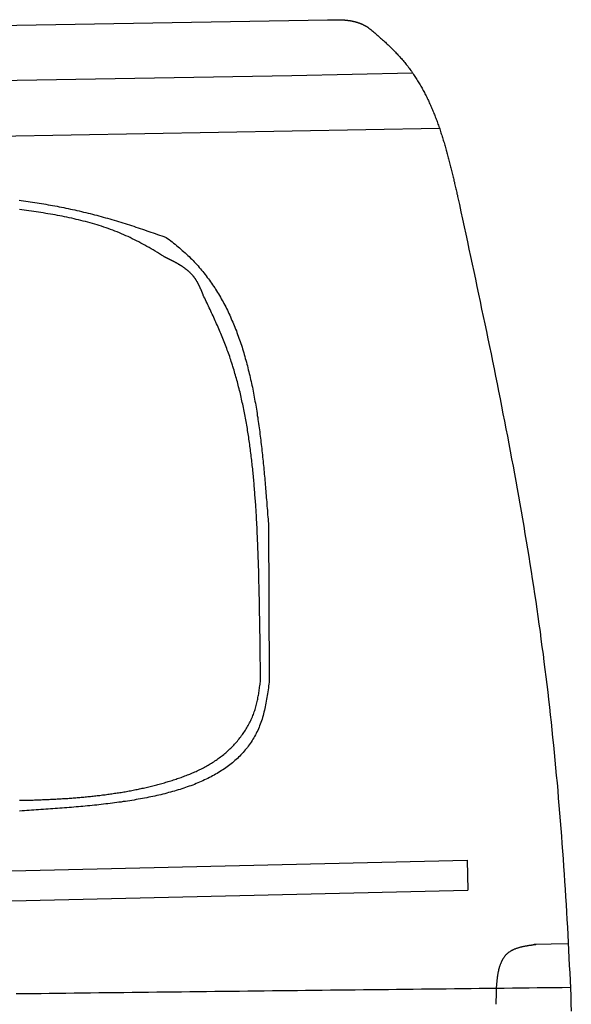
# Model space of a CAD drawing. Extents: x 1073 to 6773, y 5741 to 12416.
# Tile 49 of 55: x 5124 to 5695, y 9164 to 10183. Entities that reach past the tile are written whole.
import ezdxf

# ---------------------------------------------------------------- set-up
doc = ezdxf.new("R2010")
doc.units = 0
doc.layers.add('CAR', color=10, linetype='CONTINUOUS')

msp = doc.modelspace()

# ---------------------------------------------------------------- linework, layer by layer
at = {"layer": 'CAR'}
for p, q in [((4607.6, 10168.3), (5442.8, 10182.8)), ((5406, 10125.2), (5530.7, 10127.9)), ((4607.6, 10111.3), (5406, 10125.2)), ((4607.6, 10053.4), (5558.6, 10070.5)), ((5381.6, 9661.7), (5382.6, 9499.4)), ((4833, 9295.4), (5587.2, 9313.1)), ((5587.2, 9313.1), (5587.8, 9282.3)), ((4833.4, 9264.4), (5587.9, 9282.3)), ((5691.8, 9226.8), (5656.4, 9226.1))]:
    msp.add_line(p, q, dxfattribs=at)
for points in [[(5442.8, 10182.8, 0), (5443, 10182.9, 0), (5443.3, 10182.9, 0), (5443.6, 10182.9, 0), (5443.9, 10182.9, 0), (5444.1, 10182.9, 0), (5444.4, 10182.9, 0), (5444.7, 10182.9, 0), (5445, 10182.9, 0), (5445.3, 10182.9, 0), (5445.5, 10182.9, 0), (5445.8, 10182.9, 0), (5446.1, 10182.9, 0), (5446.4, 10182.9, 0), (5446.7, 10182.9, 0), (5446.9, 10182.9, 0), (5447.2, 10182.9, 0), (5447.5, 10182.9, 0), (5447.8, 10182.9, 0), (5448.1, 10182.9, 0), (5448.3, 10182.9, 0), (5448.6, 10182.9, 0), (5448.9, 10182.9, 0), (5449.2, 10182.9, 0), (5449.4, 10182.9, 0), (5449.7, 10182.9, 0), (5450, 10182.9, 0), (5450.3, 10182.9, 0), (5450.6, 10182.9, 0), (5450.8, 10182.9, 0), (5451.1, 10182.9, 0), (5451.4, 10182.9, 0), (5451.7, 10182.9, 0), (5451.9, 10182.9, 0), (5452.2, 10182.9, 0), (5452.5, 10182.9, 0), (5452.8, 10182.9, 0), (5453, 10182.9, 0), (5453.3, 10182.9, 0), (5453.6, 10182.9, 0), (5453.9, 10182.9, 0), (5454.1, 10182.9, 0), (5454.4, 10182.9, 0), (5454.7, 10182.9, 0), (5455, 10182.8, 0), (5455.2, 10182.8, 0), (5455.5, 10182.8, 0), (5455.8, 10182.8, 0), (5456.1, 10182.8, 0), (5456.3, 10182.8, 0), (5456.6, 10182.8, 0), (5456.9, 10182.8, 0), (5457.2, 10182.8, 0), (5457.4, 10182.8, 0), (5457.7, 10182.7, 0), (5458, 10182.7, 0), (5458.2, 10182.7, 0), (5458.5, 10182.7, 0), (5458.8, 10182.7, 0), (5459.1, 10182.7, 0), (5459.3, 10182.6, 0), (5459.6, 10182.6, 0), (5459.9, 10182.6, 0), (5460.2, 10182.6, 0), (5460.4, 10182.6, 0), (5460.7, 10182.5, 0), (5461, 10182.5, 0), (5461.2, 10182.5, 0), (5461.5, 10182.5, 0), (5461.8, 10182.4, 0), (5462.1, 10182.4, 0), (5462.3, 10182.4, 0), (5462.6, 10182.4, 0), (5462.9, 10182.3, 0), (5463.1, 10182.3, 0), (5463.4, 10182.3, 0), (5463.7, 10182.2, 0), (5463.9, 10182.2, 0), (5464.2, 10182.2, 0), (5464.5, 10182.1, 0), (5464.7, 10182.1, 0), (5465, 10182.1, 0), (5465.3, 10182, 0), (5465.5, 10182, 0), (5465.8, 10181.9, 0), (5466.1, 10181.9, 0), (5466.3, 10181.9, 0), (5466.6, 10181.8, 0), (5466.9, 10181.8, 0), (5467.1, 10181.7, 0), (5467.4, 10181.7, 0), (5467.6, 10181.6, 0), (5467.9, 10181.6, 0), (5468.2, 10181.5, 0), (5468.4, 10181.5, 0), (5468.7, 10181.4, 0), (5468.9, 10181.4, 0), (5469.2, 10181.3, 0), (5469.5, 10181.3, 0), (5469.7, 10181.2, 0), (5470, 10181.1, 0), (5470.2, 10181.1, 0), (5470.5, 10181, 0), (5470.8, 10180.9, 0), (5471, 10180.9, 0), (5471.3, 10180.8, 0), (5471.5, 10180.8, 0), (5471.8, 10180.7, 0), (5472, 10180.6, 0), (5472.3, 10180.5, 0), (5472.6, 10180.5, 0), (5472.8, 10180.4, 0), (5473.1, 10180.3, 0), (5473.3, 10180.2, 0), (5473.6, 10180.2, 0), (5473.8, 10180.1, 0), (5474.1, 10180, 0), (5474.3, 10179.9, 0), (5474.6, 10179.8, 0), (5474.8, 10179.8, 0), (5475.1, 10179.7, 0), (5475.3, 10179.6, 0), (5475.6, 10179.5, 0), (5475.8, 10179.4, 0), (5476.1, 10179.3, 0), (5476.3, 10179.2, 0), (5476.6, 10179.1, 0), (5476.8, 10179, 0), (5477.1, 10178.9, 0), (5477.3, 10178.8, 0), (5477.6, 10178.7, 0), (5477.8, 10178.6, 0), (5478.1, 10178.5, 0), (5478.3, 10178.4, 0), (5478.5, 10178.3, 0), (5478.8, 10178.2, 0), (5479, 10178.1, 0), (5479.3, 10177.9, 0), (5479.5, 10177.8, 0), (5479.8, 10177.7, 0), (5480, 10177.6, 0), (5480.2, 10177.5, 0), (5480.5, 10177.4, 0), (5480.7, 10177.2, 0), (5480.9, 10177.1, 0), (5481.2, 10177, 0), (5481.4, 10176.9, 0), (5481.7, 10176.7, 0), (5481.9, 10176.6, 0), (5482.1, 10176.5, 0), (5482.4, 10176.4, 0), (5482.6, 10176.2, 0), (5482.9, 10176.1, 0), (5483.1, 10176, 0), (5483.3, 10175.8, 0), (5483.6, 10175.7, 0), (5483.8, 10175.6, 0), (5484.1, 10175.5, 0), (5484.3, 10175.3, 0), (5484.5, 10175.2, 0)], [(5484.5, 10175.2, 0), (5485.6, 10174.3, 0), (5486.6, 10173.5, 0), (5487.6, 10172.6, 0), (5488.6, 10171.8, 0), (5489.7, 10170.9, 0), (5490.7, 10170, 0), (5491.7, 10169.2, 0), (5492.7, 10168.3, 0), (5493.7, 10167.4, 0), (5494.7, 10166.5, 0), (5495.7, 10165.7, 0), (5496.7, 10164.8, 0), (5497.7, 10163.9, 0), (5498.7, 10163, 0), (5499.7, 10162.1, 0), (5500.7, 10161.2, 0), (5501.7, 10160.4, 0), (5502.7, 10159.5, 0), (5503.6, 10158.6, 0), (5504.6, 10157.7, 0), (5505.6, 10156.8, 0), (5506.5, 10155.8, 0), (5507.5, 10154.9, 0), (5508.4, 10154, 0), (5509.3, 10153.1, 0), (5510.3, 10152.2, 0), (5511.2, 10151.2, 0), (5512.1, 10150.3, 0), (5513, 10149.4, 0), (5513.9, 10148.4, 0), (5514.8, 10147.5, 0), (5515.7, 10146.5, 0), (5516.6, 10145.6, 0), (5517.5, 10144.6, 0), (5518.3, 10143.6, 0), (5519.2, 10142.7, 0), (5520.1, 10141.7, 0), (5520.9, 10140.7, 0), (5521.7, 10139.7, 0), (5522.6, 10138.7, 0), (5523.4, 10137.7, 0), (5524.2, 10136.7, 0), (5525, 10135.7, 0), (5525.8, 10134.7, 0), (5526.6, 10133.6, 0), (5527.3, 10132.6, 0), (5528.1, 10131.6, 0), (5528.9, 10130.5, 0), (5529.6, 10129.5, 0), (5530.4, 10128.4, 0), (5531.1, 10127.4, 0), (5531.8, 10126.3, 0), (5532.5, 10125.2, 0), (5533.2, 10124.1, 0), (5533.9, 10123.1, 0), (5534.6, 10122, 0), (5535.3, 10120.9, 0), (5536, 10119.8, 0), (5536.7, 10118.7, 0), (5537.3, 10117.6, 0), (5538, 10116.5, 0), (5538.6, 10115.4, 0), (5539.3, 10114.2, 0), (5539.9, 10113.1, 0), (5540.6, 10112, 0), (5541.2, 10110.9, 0), (5541.8, 10109.7, 0), (5542.4, 10108.6, 0), (5543, 10107.4, 0), (5543.6, 10106.3, 0), (5544.2, 10105.1, 0), (5544.8, 10104, 0), (5545.4, 10102.8, 0), (5545.9, 10101.6, 0), (5546.5, 10100.4, 0), (5547.1, 10099.3, 0), (5547.6, 10098.1, 0), (5548.1, 10096.9, 0), (5548.7, 10095.7, 0), (5549.2, 10094.5, 0), (5549.8, 10093.3, 0), (5550.3, 10092.1, 0), (5550.8, 10090.9, 0), (5551.3, 10089.7, 0), (5551.8, 10088.5, 0), (5552.3, 10087.3, 0), (5552.8, 10086, 0), (5553.3, 10084.8, 0), (5553.8, 10083.6, 0), (5554.3, 10082.4, 0), (5554.7, 10081.1, 0), (5555.2, 10079.9, 0), (5555.7, 10078.6, 0), (5556.1, 10077.4, 0), (5556.6, 10076.1, 0), (5557, 10074.9, 0), (5557.5, 10073.6, 0), (5557.9, 10072.4, 0), (5558.4, 10071.1, 0), (5558.8, 10069.9, 0), (5559.2, 10068.6, 0), (5559.6, 10067.3, 0), (5560.1, 10066, 0), (5560.5, 10064.8, 0), (5560.9, 10063.5, 0), (5561.3, 10062.2, 0), (5561.7, 10060.9, 0), (5562.1, 10059.6, 0), (5562.5, 10058.4, 0), (5562.9, 10057.1, 0), (5563.3, 10055.8, 0), (5563.7, 10054.5, 0), (5564.1, 10053.2, 0), (5564.4, 10051.9, 0), (5564.8, 10050.6, 0), (5565.2, 10049.3, 0), (5565.5, 10048, 0), (5565.9, 10046.7, 0), (5566.3, 10045.3, 0), (5566.6, 10044, 0), (5567, 10042.7, 0), (5567.4, 10041.4, 0), (5567.7, 10040.1, 0), (5568.1, 10038.8, 0), (5568.4, 10037.4, 0), (5568.7, 10036.1, 0), (5569.1, 10034.8, 0), (5569.4, 10033.5, 0), (5569.8, 10032.1, 0), (5570.1, 10030.8, 0), (5570.4, 10029.5, 0), (5570.8, 10028.1, 0), (5571.1, 10026.8, 0), (5571.4, 10025.5, 0), (5571.7, 10024.1, 0), (5572.1, 10022.8, 0), (5572.4, 10021.5, 0), (5572.7, 10020.1, 0), (5573, 10018.8, 0), (5573.3, 10017.4, 0), (5573.6, 10016.1, 0), (5574, 10014.8, 0), (5574.3, 10013.4, 0), (5574.6, 10012.1, 0), (5574.9, 10010.7, 0), (5575.2, 10009.4, 0), (5575.5, 10008, 0), (5575.8, 10006.7, 0), (5576.1, 10005.3, 0), (5576.4, 10004, 0), (5576.7, 10002.6, 0), (5577.1, 10001.3, 0), (5577.4, 9999.9, 0), (5577.6, 9998.6, 0), (5578, 9997.2, 0), (5578.3, 9995.9, 0), (5578.6, 9994.5, 0), (5578.9, 9993.2, 0), (5579.2, 9991.8, 0)], [(5123.8, 9996.2, 0), (5126.1, 9995.9, 0), (5128.5, 9995.5, 0), (5130.8, 9995.2, 0), (5133.1, 9994.9, 0), (5135.4, 9994.5, 0), (5137.7, 9994.2, 0), (5140.1, 9993.8, 0), (5142.4, 9993.5, 0), (5144.7, 9993.1, 0), (5147, 9992.7, 0), (5149.3, 9992.3, 0), (5151.6, 9991.9, 0), (5153.9, 9991.5, 0), (5156.2, 9991.1, 0), (5158.5, 9990.7, 0), (5160.8, 9990.2, 0), (5163.1, 9989.8, 0), (5165.4, 9989.4, 0), (5167.7, 9988.9, 0), (5170, 9988.4, 0), (5172.3, 9988, 0), (5174.6, 9987.5, 0), (5176.9, 9987, 0), (5179.1, 9986.5, 0), (5181.4, 9986, 0), (5183.7, 9985.5, 0), (5186, 9985, 0), (5188.2, 9984.5, 0), (5190.5, 9983.9, 0), (5192.8, 9983.4, 0), (5195.1, 9982.8, 0), (5197.4, 9982.2, 0), (5199.6, 9981.7, 0), (5201.9, 9981.1, 0), (5204.1, 9980.5, 0), (5206.4, 9979.9, 0), (5208.7, 9979.3, 0), (5210.9, 9978.7, 0), (5213.2, 9978, 0), (5215.4, 9977.4, 0), (5217.7, 9976.7, 0), (5219.9, 9976.1, 0), (5222.2, 9975.4, 0), (5224.4, 9974.7, 0), (5226.7, 9974.1, 0), (5228.9, 9973.4, 0), (5231.2, 9972.7, 0), (5233.4, 9972, 0), (5235.7, 9971.2, 0), (5237.9, 9970.5, 0), (5240.1, 9969.8, 0), (5242.4, 9969.1, 0), (5244.6, 9968.3, 0), (5246.9, 9967.6, 0), (5249.1, 9966.8, 0), (5251.3, 9966.1, 0), (5253.5, 9965.3, 0), (5255.8, 9964.6, 0), (5258, 9963.8, 0), (5260.2, 9963, 0), (5262.5, 9962.3, 0), (5264.7, 9961.5, 0), (5266.9, 9960.7, 0), (5269.1, 9960, 0), (5271.4, 9959.2, 0), (5273.6, 9958.4, 0), (5275.8, 9957.6, 0)], [(5273.1, 9938.1, 0), (5271, 9939.4, 0), (5268.9, 9940.8, 0), (5266.8, 9942, 0), (5264.6, 9943.3, 0), (5262.5, 9944.6, 0), (5260.4, 9945.8, 0), (5258.3, 9947.1, 0), (5256.1, 9948.3, 0), (5254, 9949.5, 0), (5251.8, 9950.7, 0), (5249.7, 9951.8, 0), (5247.5, 9953, 0), (5245.3, 9954.1, 0), (5243.1, 9955.2, 0), (5240.9, 9956.3, 0), (5238.7, 9957.4, 0), (5236.5, 9958.4, 0), (5234.3, 9959.4, 0), (5232.1, 9960.4, 0), (5229.8, 9961.4, 0), (5227.6, 9962.4, 0), (5225.3, 9963.3, 0), (5223, 9964.2, 0), (5220.7, 9965, 0), (5218.4, 9965.9, 0), (5216.1, 9966.7, 0), (5213.8, 9967.5, 0), (5211.5, 9968.3, 0), (5209.1, 9969.1, 0), (5206.8, 9969.9, 0), (5204.5, 9970.6, 0), (5202.1, 9971.3, 0), (5199.7, 9972, 0), (5197.4, 9972.7, 0), (5195, 9973.3, 0), (5192.6, 9974, 0), (5190.2, 9974.6, 0), (5187.8, 9975.2, 0), (5185.4, 9975.8, 0), (5183, 9976.3, 0), (5180.6, 9976.9, 0), (5178.2, 9977.4, 0), (5175.7, 9978, 0), (5173.3, 9978.5, 0), (5170.9, 9979, 0), (5168.4, 9979.5, 0), (5166, 9979.9, 0), (5163.6, 9980.4, 0), (5161.1, 9980.9, 0), (5158.6, 9981.3, 0), (5156.2, 9981.7, 0), (5153.7, 9982.1, 0), (5151.3, 9982.5, 0), (5148.8, 9982.9, 0), (5146.4, 9983.3, 0), (5143.9, 9983.7, 0), (5141.4, 9984.1, 0), (5138.9, 9984.4, 0), (5136.5, 9984.8, 0), (5134, 9985.1, 0), (5131.5, 9985.5, 0), (5129.1, 9985.8, 0), (5126.6, 9986.1, 0), (5124.1, 9986.5, 0)], [(5579.2, 9991.8, 0), (5580.8, 9984.1, 0), (5582.5, 9976.4, 0), (5584.1, 9968.6, 0), (5585.8, 9960.9, 0), (5587.5, 9953.1, 0), (5589.1, 9945.4, 0), (5590.8, 9937.7, 0), (5592.4, 9930, 0), (5594.1, 9922.2, 0), (5595.7, 9914.5, 0), (5597.4, 9906.8, 0), (5599, 9899, 0), (5600.6, 9891.3, 0), (5602.2, 9883.5, 0), (5603.9, 9875.8, 0), (5605.5, 9868.1, 0), (5607.1, 9860.3, 0), (5608.7, 9852.6, 0), (5610.3, 9844.9, 0), (5611.9, 9837.1, 0), (5613.5, 9829.4, 0), (5615, 9821.6, 0), (5616.6, 9813.9, 0), (5618.2, 9806.1, 0), (5619.7, 9798.4, 0), (5621.3, 9790.6, 0), (5622.8, 9782.9, 0), (5624.3, 9775.1, 0), (5625.8, 9767.4, 0), (5627.3, 9759.6, 0), (5628.8, 9751.9, 0), (5630.3, 9744.1, 0), (5631.8, 9736.4, 0), (5633.2, 9728.6, 0), (5634.7, 9720.9, 0), (5636.1, 9713.1, 0), (5637.5, 9705.3, 0), (5638.9, 9697.6, 0), (5640.3, 9689.8, 0), (5641.7, 9682, 0), (5643.1, 9674.3, 0), (5644.4, 9666.5, 0), (5645.7, 9658.7, 0), (5647, 9651, 0), (5648.3, 9643.2, 0), (5649.6, 9635.4, 0), (5650.9, 9627.6, 0), (5652.1, 9619.9, 0), (5653.4, 9612.1, 0), (5654.6, 9604.3, 0), (5655.8, 9596.5, 0), (5657, 9588.7, 0), (5658.1, 9580.9, 0), (5659.2, 9573.1, 0), (5660.4, 9565.3, 0), (5661.5, 9557.5, 0), (5662.6, 9549.7, 0), (5663.6, 9541.9, 0), (5664.6, 9534.1, 0), (5665.7, 9526.3, 0), (5666.7, 9518.5, 0), (5667.6, 9510.7, 0), (5668.6, 9502.9, 0), (5669.6, 9495, 0), (5670.5, 9487.2, 0), (5671.4, 9479.4, 0), (5672.3, 9471.6, 0), (5673.1, 9463.7, 0), (5674, 9455.9, 0), (5674.8, 9448.1, 0), (5675.6, 9440.2, 0), (5676.4, 9432.4, 0), (5677.2, 9424.6, 0), (5678, 9416.7, 0), (5678.7, 9408.9, 0), (5679.4, 9401, 0), (5680.2, 9393.2, 0), (5680.9, 9385.4, 0), (5681.5, 9377.5, 0), (5682.2, 9369.7, 0), (5682.9, 9361.8, 0), (5683.5, 9354, 0), (5684.1, 9346.1, 0), (5684.7, 9338.2, 0), (5685.3, 9330.4, 0), (5685.9, 9322.5, 0), (5686.4, 9314.6, 0), (5687, 9306.8, 0), (5687.5, 9298.9, 0), (5688, 9291, 0), (5688.6, 9283.2, 0), (5689, 9275.3, 0), (5689.5, 9267.4, 0), (5690, 9259.6, 0), (5690.4, 9251.7, 0), (5690.9, 9243.8, 0), (5691.3, 9235.9, 0), (5691.7, 9228, 0), (5692.1, 9220.2, 0), (5692.5, 9212.3, 0), (5692.9, 9204.4, 0), (5693.3, 9196.5, 0), (5693.6, 9188.6, 0), (5694, 9180.7, 0), (5694.3, 9172.8, 0), (5694.6, 9164.9, 0), (5694.9, 9157, 0)], [(5275.8, 9957.6, 0), (5277.4, 9956.5, 0), (5279, 9955.3, 0), (5280.6, 9954.1, 0), (5282.1, 9952.9, 0), (5283.6, 9951.7, 0), (5285.2, 9950.5, 0), (5286.7, 9949.2, 0), (5288.2, 9948, 0), (5289.7, 9946.7, 0), (5291.1, 9945.5, 0), (5292.6, 9944.2, 0), (5294, 9942.9, 0), (5295.5, 9941.6, 0), (5296.9, 9940.3, 0), (5298.3, 9939, 0), (5299.7, 9937.7, 0), (5301, 9936.3, 0), (5302.4, 9935, 0), (5303.7, 9933.6, 0), (5305, 9932.2, 0), (5306.3, 9930.9, 0), (5307.6, 9929.5, 0), (5308.9, 9928.1, 0), (5310.1, 9926.6, 0), (5311.4, 9925.2, 0), (5312.6, 9923.8, 0), (5313.8, 9922.3, 0), (5315, 9920.8, 0), (5316.2, 9919.3, 0), (5317.3, 9917.9, 0), (5318.5, 9916.3, 0), (5319.6, 9914.8, 0), (5320.7, 9913.3, 0), (5321.8, 9911.8, 0), (5322.9, 9910.2, 0), (5324, 9908.6, 0), (5325, 9907.1, 0), (5326.1, 9905.5, 0), (5327.1, 9903.9, 0), (5328.1, 9902.3, 0), (5329.1, 9900.7, 0), (5330.1, 9899.1, 0), (5331, 9897.4, 0), (5332, 9895.8, 0), (5332.9, 9894.1, 0), (5333.9, 9892.5, 0), (5334.8, 9890.8, 0), (5335.7, 9889.1, 0), (5336.6, 9887.4, 0), (5337.5, 9885.7, 0), (5338.3, 9884, 0), (5339.2, 9882.3, 0), (5340, 9880.5, 0), (5340.9, 9878.8, 0), (5341.7, 9877.1, 0), (5342.5, 9875.3, 0), (5343.2, 9873.5, 0), (5344, 9871.8, 0), (5344.8, 9870, 0), (5345.6, 9868.2, 0), (5346.3, 9866.4, 0), (5347, 9864.6, 0), (5347.8, 9862.7, 0), (5348.5, 9860.9, 0), (5349.1, 9859.1, 0), (5349.8, 9857.2, 0), (5350.5, 9855.4, 0), (5351.2, 9853.5, 0), (5351.8, 9851.6, 0), (5352.5, 9849.8, 0), (5353.1, 9847.9, 0), (5353.7, 9846, 0), (5354.4, 9844.1, 0), (5354.9, 9842.2, 0), (5355.5, 9840.3, 0), (5356.1, 9838.3, 0), (5356.7, 9836.4, 0), (5357.3, 9834.5, 0), (5357.8, 9832.5, 0), (5358.4, 9830.6, 0), (5358.9, 9828.6, 0), (5359.4, 9826.6, 0), (5359.9, 9824.7, 0), (5360.4, 9822.7, 0), (5360.9, 9820.7, 0), (5361.4, 9818.7, 0), (5361.9, 9816.7, 0), (5362.4, 9814.7, 0), (5362.9, 9812.7, 0), (5363.3, 9810.7, 0), (5363.8, 9808.7, 0), (5364.2, 9806.6, 0), (5364.6, 9804.6, 0), (5365.1, 9802.6, 0), (5365.5, 9800.5, 0), (5365.9, 9798.5, 0), (5366.3, 9796.4, 0), (5366.7, 9794.4, 0), (5367.1, 9792.3, 0), (5367.4, 9790.2, 0), (5367.8, 9788.1, 0), (5368.2, 9786, 0), (5368.5, 9784, 0), (5368.9, 9781.9, 0), (5369.2, 9779.8, 0), (5369.6, 9777.7, 0), (5369.9, 9775.5, 0), (5370.2, 9773.4, 0), (5370.6, 9771.3, 0), (5370.9, 9769.2, 0), (5371.2, 9767.1, 0), (5371.5, 9764.9, 0), (5371.8, 9762.8, 0), (5372.1, 9760.7, 0), (5372.4, 9758.5, 0), (5372.7, 9756.4, 0), (5372.9, 9754.2, 0), (5373.2, 9752.1, 0), (5373.5, 9749.9, 0), (5373.7, 9747.8, 0), (5374, 9745.6, 0), (5374.2, 9743.4, 0), (5374.5, 9741.3, 0), (5374.8, 9739.1, 0), (5375, 9736.9, 0), (5375.2, 9734.7, 0), (5375.5, 9732.5, 0), (5375.7, 9730.4, 0), (5375.9, 9728.2, 0), (5376.1, 9726, 0), (5376.4, 9723.8, 0), (5376.6, 9721.6, 0), (5376.8, 9719.4, 0), (5377, 9717.2, 0), (5377.2, 9715, 0), (5377.4, 9712.8, 0), (5377.6, 9710.6, 0), (5377.8, 9708.4, 0), (5378, 9706.2, 0), (5378.2, 9704, 0), (5378.4, 9701.7, 0), (5378.6, 9699.5, 0), (5378.8, 9697.3, 0), (5379, 9695.1, 0), (5379.1, 9692.9, 0), (5379.3, 9690.6, 0), (5379.5, 9688.4, 0), (5379.7, 9686.2, 0), (5379.9, 9684, 0), (5380.1, 9681.8, 0), (5380.2, 9679.5, 0), (5380.4, 9677.3, 0), (5380.6, 9675.1, 0), (5380.8, 9672.8, 0), (5380.9, 9670.6, 0), (5381.1, 9668.4, 0), (5381.3, 9666.1, 0), (5381.4, 9663.9, 0), (5381.6, 9661.7, 0)], [(5273.1, 9938.1, 0), (5273.4, 9938, 0), (5273.8, 9937.8, 0), (5274.1, 9937.6, 0), (5274.5, 9937.5, 0), (5274.8, 9937.3, 0), (5275.2, 9937.1, 0), (5275.5, 9936.9, 0), (5275.9, 9936.8, 0), (5276.2, 9936.6, 0), (5276.6, 9936.4, 0), (5276.9, 9936.2, 0), (5277.3, 9936.1, 0), (5277.6, 9935.9, 0), (5278, 9935.7, 0), (5278.3, 9935.6, 0), (5278.7, 9935.4, 0), (5279, 9935.2, 0), (5279.4, 9935, 0), (5279.7, 9934.9, 0), (5280.1, 9934.7, 0), (5280.4, 9934.5, 0), (5280.8, 9934.4, 0), (5281.1, 9934.2, 0), (5281.5, 9934, 0), (5281.8, 9933.8, 0), (5282.1, 9933.6, 0), (5282.5, 9933.5, 0), (5282.8, 9933.3, 0), (5283.2, 9933.1, 0), (5283.5, 9932.9, 0), (5283.9, 9932.8, 0), (5284.2, 9932.6, 0), (5284.5, 9932.4, 0), (5284.9, 9932.2, 0), (5285.2, 9932, 0), (5285.6, 9931.8, 0), (5285.9, 9931.6, 0), (5286.2, 9931.5, 0), (5286.6, 9931.3, 0), (5286.9, 9931.1, 0), (5287.2, 9930.9, 0), (5287.6, 9930.7, 0), (5287.9, 9930.5, 0), (5288.2, 9930.3, 0), (5288.5, 9930.1, 0), (5288.9, 9930, 0), (5289.2, 9929.8, 0), (5289.5, 9929.6, 0), (5289.8, 9929.4, 0), (5290.2, 9929.2, 0), (5290.5, 9929, 0), (5290.8, 9928.8, 0), (5291.1, 9928.6, 0), (5291.4, 9928.4, 0), (5291.7, 9928.2, 0), (5292.1, 9928, 0), (5292.4, 9927.8, 0), (5292.7, 9927.5, 0), (5293, 9927.3, 0), (5293.3, 9927.1, 0), (5293.6, 9926.9, 0), (5293.9, 9926.7, 0), (5294.2, 9926.5, 0), (5294.5, 9926.3, 0), (5294.8, 9926, 0), (5295.1, 9925.8, 0), (5295.4, 9925.6, 0), (5295.7, 9925.4, 0), (5296, 9925.2, 0), (5296.3, 9924.9, 0), (5296.6, 9924.7, 0), (5296.9, 9924.5, 0), (5297.1, 9924.3, 0), (5297.4, 9924, 0), (5297.7, 9923.8, 0), (5298, 9923.6, 0), (5298.3, 9923.3, 0), (5298.5, 9923.1, 0), (5298.8, 9922.9, 0), (5299.1, 9922.6, 0), (5299.4, 9922.4, 0), (5299.6, 9922.1, 0), (5299.9, 9921.9, 0), (5300.1, 9921.6, 0), (5300.4, 9921.4, 0), (5300.7, 9921.1, 0), (5300.9, 9920.9, 0), (5301.2, 9920.6, 0), (5301.4, 9920.3, 0), (5301.7, 9920.1, 0), (5301.9, 9919.8, 0), (5302.2, 9919.5, 0), (5302.4, 9919.3, 0), (5302.7, 9919, 0), (5302.9, 9918.8, 0), (5303.1, 9918.5, 0), (5303.4, 9918.2, 0), (5303.6, 9917.9, 0), (5303.8, 9917.6, 0), (5304.1, 9917.4, 0), (5304.3, 9917.1, 0), (5304.5, 9916.8, 0), (5304.7, 9916.5, 0), (5304.9, 9916.2, 0), (5305.1, 9915.9, 0), (5305.4, 9915.6, 0), (5305.6, 9915.3, 0), (5305.8, 9915, 0), (5306, 9914.7, 0), (5306.2, 9914.4, 0), (5306.4, 9914.1, 0), (5306.6, 9913.8, 0), (5306.8, 9913.5, 0), (5306.9, 9913.2, 0), (5307.1, 9912.9, 0), (5307.3, 9912.5, 0), (5307.5, 9912.2, 0), (5307.7, 9911.9, 0), (5307.9, 9911.6, 0), (5308.1, 9911.3, 0), (5308.2, 9910.9, 0), (5308.4, 9910.6, 0), (5308.6, 9910.3, 0), (5308.8, 9910, 0), (5308.9, 9909.6, 0), (5309.1, 9909.3, 0), (5309.3, 9909, 0), (5309.4, 9908.6, 0), (5309.6, 9908.3, 0), (5309.8, 9908, 0), (5309.9, 9907.6, 0), (5310.1, 9907.3, 0), (5310.3, 9907, 0), (5310.4, 9906.6, 0), (5310.6, 9906.3, 0), (5310.7, 9905.9, 0), (5310.9, 9905.6, 0), (5311.1, 9905.2, 0), (5311.2, 9904.9, 0), (5311.4, 9904.5, 0), (5311.5, 9904.2, 0), (5311.7, 9903.9, 0), (5311.8, 9903.5, 0), (5312, 9903.1, 0), (5312.1, 9902.8, 0), (5312.3, 9902.5, 0), (5312.4, 9902.1, 0), (5312.6, 9901.8, 0), (5312.7, 9901.4, 0), (5312.9, 9901, 0), (5313, 9900.7, 0), (5313.1, 9900.3, 0), (5313.3, 9900, 0), (5313.4, 9899.6, 0), (5313.6, 9899.3, 0), (5313.7, 9898.9, 0), (5313.9, 9898.6, 0), (5314, 9898.2, 0), (5314.2, 9897.9, 0)], [(5373.6, 9499.3, 0), (5373.5, 9501.1, 0), (5373.5, 9503, 0), (5373.5, 9504.8, 0), (5373.5, 9506.6, 0), (5373.5, 9508.5, 0), (5373.4, 9510.3, 0), (5373.4, 9512.1, 0), (5373.4, 9513.9, 0), (5373.4, 9515.8, 0), (5373.4, 9517.6, 0), (5373.3, 9519.4, 0), (5373.3, 9521.2, 0), (5373.3, 9523, 0), (5373.3, 9524.9, 0), (5373.2, 9526.7, 0), (5373.2, 9528.5, 0), (5373.2, 9530.4, 0), (5373.2, 9532.2, 0), (5373.1, 9534, 0), (5373.1, 9535.8, 0), (5373.1, 9537.6, 0), (5373.1, 9539.5, 0), (5373.1, 9541.3, 0), (5373, 9543.1, 0), (5373, 9544.9, 0), (5373, 9546.8, 0), (5372.9, 9548.6, 0), (5372.9, 9550.4, 0), (5372.9, 9552.2, 0), (5372.9, 9554.1, 0), (5372.8, 9555.9, 0), (5372.8, 9557.7, 0), (5372.8, 9559.5, 0), (5372.7, 9561.4, 0), (5372.7, 9563.2, 0), (5372.7, 9565, 0), (5372.6, 9566.8, 0), (5372.6, 9568.7, 0), (5372.6, 9570.5, 0), (5372.6, 9572.3, 0), (5372.5, 9574.1, 0), (5372.5, 9576, 0), (5372.4, 9577.8, 0), (5372.4, 9579.6, 0), (5372.4, 9581.4, 0), (5372.3, 9583.2, 0), (5372.3, 9585.1, 0), (5372.2, 9586.9, 0), (5372.2, 9588.7, 0), (5372.2, 9590.5, 0), (5372.1, 9592.4, 0), (5372.1, 9594.2, 0), (5372, 9596, 0), (5372, 9597.8, 0), (5371.9, 9599.7, 0), (5371.9, 9601.5, 0), (5371.9, 9603.3, 0), (5371.8, 9605.1, 0), (5371.8, 9607, 0), (5371.7, 9608.8, 0), (5371.7, 9610.6, 0), (5371.6, 9612.4, 0), (5371.6, 9614.2, 0), (5371.5, 9616.1, 0), (5371.4, 9617.9, 0), (5371.4, 9619.7, 0), (5371.3, 9621.5, 0), (5371.3, 9623.4, 0), (5371.2, 9625.2, 0), (5371.1, 9627, 0), (5371.1, 9628.8, 0), (5371, 9630.6, 0), (5371, 9632.5, 0), (5370.9, 9634.3, 0), (5370.8, 9636.1, 0), (5370.8, 9637.9, 0), (5370.7, 9639.7, 0), (5370.6, 9641.6, 0), (5370.5, 9643.4, 0), (5370.5, 9645.2, 0), (5370.4, 9647, 0), (5370.3, 9648.8, 0), (5370.2, 9650.7, 0), (5370.1, 9652.5, 0), (5370.1, 9654.3, 0), (5370, 9656.1, 0), (5369.9, 9658, 0), (5369.8, 9659.8, 0), (5369.7, 9661.6, 0), (5369.6, 9663.4, 0), (5369.5, 9665.2, 0), (5369.4, 9667, 0), (5369.3, 9668.9, 0), (5369.2, 9670.7, 0), (5369.1, 9672.5, 0), (5369, 9674.3, 0), (5368.9, 9676.2, 0), (5368.7, 9678, 0), (5368.6, 9679.8, 0), (5368.5, 9681.6, 0), (5368.4, 9683.4, 0), (5368.2, 9685.3, 0), (5368.1, 9687.1, 0), (5368, 9688.9, 0), (5367.8, 9690.7, 0), (5367.7, 9692.5, 0), (5367.6, 9694.4, 0), (5367.4, 9696.2, 0), (5367.3, 9698, 0), (5367.1, 9699.8, 0), (5366.9, 9701.6, 0), (5366.8, 9703.5, 0), (5366.6, 9705.3, 0), (5366.5, 9707.1, 0), (5366.3, 9708.9, 0), (5366.1, 9710.8, 0), (5365.9, 9712.6, 0), (5365.8, 9714.4, 0), (5365.6, 9716.2, 0), (5365.4, 9718, 0), (5365.2, 9719.9, 0), (5365, 9721.7, 0), (5364.8, 9723.5, 0), (5364.6, 9725.3, 0), (5364.4, 9727.2, 0), (5364.2, 9729, 0), (5364, 9730.8, 0), (5363.7, 9732.6, 0), (5363.5, 9734.5, 0), (5363.3, 9736.3, 0), (5363.1, 9738.1, 0), (5362.8, 9739.9, 0), (5362.6, 9741.7, 0), (5362.3, 9743.5, 0), (5362.1, 9745.4, 0), (5361.8, 9747.2, 0), (5361.5, 9749, 0), (5361.3, 9750.8, 0), (5361, 9752.6, 0), (5360.7, 9754.4, 0), (5360.4, 9756.2, 0), (5360.1, 9758, 0), (5359.9, 9759.9, 0), (5359.6, 9761.7, 0), (5359.2, 9763.5, 0), (5358.9, 9765.3, 0), (5358.6, 9767.1, 0), (5358.3, 9768.9, 0), (5358, 9770.7, 0), (5357.6, 9772.5, 0), (5357.3, 9774.3, 0), (5356.9, 9776.1, 0), (5356.6, 9777.9, 0), (5356.2, 9779.7, 0), (5355.9, 9781.5, 0), (5355.5, 9783.3, 0), (5355.1, 9785.1, 0), (5354.7, 9786.8, 0), (5354.3, 9788.6, 0), (5353.9, 9790.4, 0), (5353.5, 9792.2, 0), (5353.1, 9794, 0), (5352.7, 9795.8, 0), (5352.3, 9797.5, 0), (5351.8, 9799.3, 0), (5351.4, 9801.1, 0), (5350.9, 9802.9, 0), (5350.5, 9804.6, 0), (5350, 9806.4, 0), (5349.6, 9808.1, 0), (5349.1, 9809.9, 0), (5348.6, 9811.7, 0), (5348.1, 9813.4, 0), (5347.6, 9815.2, 0), (5347.1, 9816.9, 0), (5346.6, 9818.7, 0), (5346.1, 9820.4, 0), (5345.5, 9822.1, 0), (5345, 9823.9, 0), (5344.4, 9825.6, 0), (5343.9, 9827.4, 0), (5343.3, 9829.1, 0), (5342.7, 9830.8, 0), (5342.2, 9832.5, 0), (5341.6, 9834.3, 0), (5341, 9836, 0), (5340.4, 9837.7, 0), (5339.8, 9839.4, 0), (5339.1, 9841.1, 0), (5338.5, 9842.8, 0), (5337.9, 9844.5, 0), (5337.2, 9846.2, 0), (5336.6, 9847.9, 0), (5335.9, 9849.6, 0), (5335.2, 9851.3, 0), (5334.5, 9853, 0), (5333.9, 9854.7, 0), (5333.2, 9856.4, 0), (5332.5, 9858.1, 0), (5331.8, 9859.7, 0), (5331.1, 9861.4, 0), (5330.3, 9863.1, 0), (5329.6, 9864.8, 0), (5328.9, 9866.4, 0), (5328.1, 9868.1, 0), (5327.4, 9869.8, 0), (5326.7, 9871.4, 0), (5325.9, 9873.1, 0), (5325.1, 9874.8, 0), (5324.4, 9876.4, 0), (5323.6, 9878.1, 0), (5322.9, 9879.7, 0), (5322.1, 9881.4, 0), (5321.3, 9883, 0), (5320.5, 9884.7, 0), (5319.7, 9886.4, 0), (5318.9, 9888, 0), (5318.2, 9889.6, 0), (5317.4, 9891.3, 0), (5316.6, 9892.9, 0), (5315.8, 9894.6, 0), (5315, 9896.2, 0), (5314.2, 9897.9, 0)], [(5124.3, 9375.2, 0), (5125.7, 9375.2, 0), (5127.1, 9375.2, 0), (5128.5, 9375.3, 0), (5129.9, 9375.3, 0), (5131.3, 9375.3, 0), (5132.6, 9375.4, 0), (5134, 9375.4, 0), (5135.4, 9375.5, 0), (5136.8, 9375.5, 0), (5138.2, 9375.5, 0), (5139.6, 9375.6, 0), (5141, 9375.6, 0), (5142.4, 9375.7, 0), (5143.8, 9375.7, 0), (5145.1, 9375.8, 0), (5146.5, 9375.8, 0), (5147.9, 9375.9, 0), (5149.3, 9375.9, 0), (5150.7, 9376, 0), (5152.1, 9376, 0), (5153.4, 9376.1, 0), (5154.8, 9376.1, 0), (5156.2, 9376.2, 0), (5157.6, 9376.3, 0), (5159, 9376.3, 0), (5160.4, 9376.4, 0), (5161.8, 9376.5, 0), (5163.1, 9376.6, 0), (5164.5, 9376.6, 0), (5165.9, 9376.7, 0), (5167.3, 9376.8, 0), (5168.7, 9376.9, 0), (5170.1, 9377, 0), (5171.5, 9377, 0), (5172.9, 9377.1, 0), (5174.2, 9377.2, 0), (5175.6, 9377.3, 0), (5177, 9377.4, 0), (5178.4, 9377.5, 0), (5179.8, 9377.6, 0), (5181.1, 9377.7, 0), (5182.5, 9377.9, 0), (5183.9, 9378, 0), (5185.3, 9378.1, 0), (5186.7, 9378.2, 0), (5188.1, 9378.3, 0), (5189.4, 9378.4, 0), (5190.8, 9378.6, 0), (5192.2, 9378.7, 0), (5193.6, 9378.8, 0), (5195, 9379, 0), (5196.4, 9379.1, 0), (5197.7, 9379.2, 0), (5199.1, 9379.4, 0), (5200.5, 9379.5, 0), (5201.9, 9379.7, 0), (5203.2, 9379.8, 0), (5204.6, 9380, 0), (5206, 9380.1, 0), (5207.4, 9380.3, 0), (5208.8, 9380.5, 0), (5210.1, 9380.7, 0), (5211.5, 9380.8, 0), (5212.9, 9381, 0), (5214.3, 9381.2, 0), (5215.7, 9381.4, 0), (5217, 9381.6, 0), (5218.4, 9381.8, 0), (5219.8, 9382, 0), (5221.2, 9382.2, 0), (5222.5, 9382.4, 0), (5223.9, 9382.6, 0), (5225.3, 9382.8, 0), (5226.7, 9383, 0), (5228, 9383.2, 0), (5229.4, 9383.4, 0), (5230.8, 9383.7, 0), (5232.1, 9383.9, 0), (5233.5, 9384.1, 0), (5234.9, 9384.4, 0), (5236.2, 9384.6, 0), (5237.6, 9384.9, 0), (5239, 9385.1, 0), (5240.4, 9385.4, 0), (5241.7, 9385.6, 0), (5243.1, 9385.9, 0), (5244.4, 9386.2, 0), (5245.8, 9386.5, 0), (5247.2, 9386.8, 0), (5248.5, 9387, 0), (5249.9, 9387.3, 0), (5251.2, 9387.6, 0), (5252.6, 9387.9, 0), (5253.9, 9388.2, 0), (5255.3, 9388.5, 0), (5256.7, 9388.9, 0), (5258, 9389.2, 0), (5259.4, 9389.5, 0), (5260.7, 9389.8, 0), (5262.1, 9390.2, 0), (5263.4, 9390.5, 0), (5264.8, 9390.9, 0), (5266.1, 9391.2, 0), (5267.4, 9391.5, 0), (5268.8, 9391.9, 0), (5270.1, 9392.3, 0), (5271.5, 9392.6, 0), (5272.8, 9393, 0), (5274.1, 9393.4, 0), (5275.5, 9393.8, 0), (5276.8, 9394.2, 0), (5278.1, 9394.6, 0), (5279.5, 9395, 0), (5280.8, 9395.4, 0), (5282.1, 9395.8, 0), (5283.5, 9396.2, 0), (5284.8, 9396.7, 0), (5286.1, 9397.1, 0), (5287.4, 9397.6, 0), (5288.7, 9398, 0), (5290.1, 9398.5, 0), (5291.4, 9398.9, 0), (5292.7, 9399.4, 0), (5294, 9399.9, 0), (5295.3, 9400.4, 0), (5296.6, 9400.9, 0), (5297.9, 9401.4, 0), (5299.2, 9401.9, 0), (5300.5, 9402.4, 0), (5301.8, 9402.9, 0), (5303, 9403.5, 0), (5304.3, 9404, 0), (5305.6, 9404.6, 0), (5306.9, 9405.1, 0), (5308.1, 9405.7, 0), (5309.4, 9406.3, 0), (5310.6, 9406.9, 0), (5311.9, 9407.5, 0), (5313.1, 9408.1, 0), (5314.4, 9408.8, 0), (5315.6, 9409.4, 0), (5316.8, 9410.1, 0), (5318, 9410.8, 0), (5319.2, 9411.5, 0), (5320.4, 9412.2, 0), (5321.6, 9412.9, 0), (5322.8, 9413.6, 0), (5324, 9414.4, 0), (5325.2, 9415.1, 0), (5326.4, 9415.9, 0), (5327.5, 9416.7, 0), (5328.7, 9417.5, 0), (5329.8, 9418.3, 0), (5330.9, 9419.1, 0), (5332.1, 9420, 0), (5333.2, 9420.8, 0), (5334.3, 9421.7, 0), (5335.4, 9422.6, 0), (5336.5, 9423.5, 0), (5337.6, 9424.4, 0), (5338.6, 9425.4, 0), (5339.7, 9426.3, 0), (5340.7, 9427.3, 0), (5341.8, 9428.3, 0), (5342.8, 9429.3, 0), (5343.8, 9430.3, 0), (5344.8, 9431.3, 0), (5345.8, 9432.3, 0), (5346.7, 9433.3, 0), (5347.7, 9434.4, 0), (5348.6, 9435.5, 0), (5349.6, 9436.5, 0), (5350.5, 9437.6, 0), (5351.4, 9438.7, 0), (5352.2, 9439.8, 0), (5353.1, 9440.9, 0), (5354, 9442.1, 0), (5354.8, 9443.2, 0), (5355.6, 9444.4, 0), (5356.4, 9445.5, 0), (5357.2, 9446.7, 0), (5357.9, 9447.9, 0), (5358.7, 9449.1, 0), (5359.4, 9450.3, 0), (5360.1, 9451.5, 0), (5360.8, 9452.7, 0), (5361.5, 9453.9, 0), (5362.1, 9455.2, 0), (5362.8, 9456.4, 0), (5363.4, 9457.7, 0), (5364, 9458.9, 0), (5364.6, 9460.2, 0), (5365.1, 9461.5, 0), (5365.6, 9462.8, 0), (5366.1, 9464, 0), (5366.6, 9465.4, 0), (5367.1, 9466.6, 0), (5367.5, 9468, 0), (5367.9, 9469.3, 0), (5368.3, 9470.6, 0), (5368.7, 9471.9, 0), (5369.1, 9473.3, 0), (5369.4, 9474.6, 0), (5369.7, 9476, 0), (5370, 9477.3, 0), (5370.3, 9478.7, 0), (5370.6, 9480, 0), (5370.9, 9481.4, 0), (5371.1, 9482.8, 0), (5371.4, 9484.1, 0), (5371.6, 9485.5, 0), (5371.8, 9486.9, 0), (5372, 9488.2, 0), (5372.2, 9489.6, 0), (5372.4, 9491, 0), (5372.6, 9492.4, 0), (5372.8, 9493.8, 0), (5373, 9495.2, 0), (5373.2, 9496.5, 0), (5373.4, 9497.9, 0), (5373.6, 9499.3, 0)], [(5382.6, 9499.4, 0), (5382.4, 9497.4, 0), (5382.1, 9495.4, 0), (5381.8, 9493.5, 0), (5381.6, 9491.5, 0), (5381.3, 9489.5, 0), (5381, 9487.5, 0), (5380.7, 9485.5, 0), (5380.4, 9483.6, 0), (5380.1, 9481.6, 0), (5379.8, 9479.7, 0), (5379.4, 9477.8, 0), (5379.1, 9475.8, 0), (5378.7, 9473.9, 0), (5378.3, 9472, 0), (5377.9, 9470.1, 0), (5377.5, 9468.3, 0), (5377.1, 9466.4, 0), (5376.6, 9464.6, 0), (5376.1, 9462.8, 0), (5375.6, 9461, 0), (5375.1, 9459.3, 0), (5374.5, 9457.5, 0), (5373.9, 9455.8, 0), (5373.3, 9454.1, 0), (5372.6, 9452.4, 0), (5372, 9450.8, 0), (5371.3, 9449.1, 0), (5370.6, 9447.5, 0), (5369.8, 9446, 0), (5369, 9444.4, 0), (5368.2, 9442.9, 0), (5367.4, 9441.3, 0), (5366.5, 9439.8, 0), (5365.7, 9438.4, 0), (5364.8, 9436.9, 0), (5363.8, 9435.5, 0), (5362.9, 9434.1, 0), (5361.9, 9432.7, 0), (5360.9, 9431.3, 0), (5359.9, 9429.9, 0), (5358.8, 9428.6, 0), (5357.8, 9427.3, 0), (5356.6, 9426, 0), (5355.5, 9424.7, 0), (5354.4, 9423.5, 0), (5353.2, 9422.2, 0), (5352, 9421, 0), (5350.8, 9419.8, 0), (5349.6, 9418.6, 0), (5348.3, 9417.5, 0), (5347.1, 9416.3, 0), (5345.8, 9415.2, 0), (5344.4, 9414.1, 0), (5343.1, 9413, 0), (5341.8, 9411.9, 0), (5340.4, 9410.9, 0), (5339, 9409.8, 0), (5337.6, 9408.8, 0), (5336.1, 9407.8, 0), (5334.6, 9406.8, 0), (5333.2, 9405.9, 0), (5331.7, 9404.9, 0), (5330.1, 9404, 0), (5328.6, 9403, 0), (5327, 9402.1, 0), (5325.5, 9401.2, 0), (5323.9, 9400.4, 0), (5322.3, 9399.5, 0), (5320.6, 9398.7, 0), (5319, 9397.8, 0), (5317.3, 9397, 0), (5315.6, 9396.2, 0), (5313.9, 9395.4, 0), (5312.2, 9394.7, 0), (5310.5, 9393.9, 0), (5308.7, 9393.2, 0), (5306.9, 9392.5, 0), (5305.1, 9391.7, 0), (5303.4, 9391, 0), (5301.5, 9390.3, 0), (5299.7, 9389.7, 0), (5297.8, 9389, 0), (5296, 9388.4, 0), (5294.1, 9387.7, 0), (5292.2, 9387.1, 0), (5290.3, 9386.5, 0), (5288.4, 9385.9, 0), (5286.4, 9385.3, 0), (5284.5, 9384.7, 0), (5282.5, 9384.2, 0), (5280.5, 9383.6, 0), (5278.5, 9383.1, 0), (5276.5, 9382.5, 0), (5274.5, 9382, 0), (5272.5, 9381.5, 0), (5270.4, 9381, 0), (5268.4, 9380.5, 0), (5266.3, 9380.1, 0), (5264.2, 9379.6, 0), (5262.1, 9379.2, 0), (5260, 9378.7, 0), (5257.9, 9378.3, 0), (5255.8, 9377.9, 0), (5253.6, 9377.4, 0), (5251.4, 9377, 0), (5249.3, 9376.6, 0), (5247.1, 9376.2, 0), (5244.9, 9375.9, 0), (5242.7, 9375.5, 0), (5240.5, 9375.1, 0), (5238.3, 9374.8, 0), (5236.1, 9374.4, 0), (5233.9, 9374.1, 0), (5231.6, 9373.8, 0), (5229.4, 9373.4, 0), (5227.1, 9373.1, 0), (5224.8, 9372.8, 0), (5222.6, 9372.5, 0), (5220.3, 9372.2, 0), (5218, 9371.9, 0), (5215.7, 9371.6, 0), (5213.4, 9371.4, 0), (5211.1, 9371.1, 0), (5208.7, 9370.8, 0), (5206.4, 9370.6, 0), (5204.1, 9370.3, 0), (5201.7, 9370.1, 0), (5199.4, 9369.8, 0), (5197, 9369.6, 0), (5194.6, 9369.4, 0), (5192.3, 9369.1, 0), (5189.9, 9368.9, 0), (5187.5, 9368.7, 0), (5185.1, 9368.5, 0), (5182.8, 9368.3, 0), (5180.4, 9368.1, 0), (5178, 9367.9, 0), (5175.6, 9367.7, 0), (5173.1, 9367.5, 0), (5170.7, 9367.3, 0), (5168.3, 9367.1, 0), (5165.9, 9366.9, 0), (5163.5, 9366.8, 0), (5161.1, 9366.6, 0), (5158.6, 9366.4, 0), (5156.2, 9366.2, 0), (5153.8, 9366, 0), (5151.3, 9365.9, 0), (5148.9, 9365.7, 0), (5146.4, 9365.5, 0), (5144, 9365.4, 0), (5141.6, 9365.2, 0), (5139.1, 9365.1, 0), (5136.7, 9364.9, 0), (5134.2, 9364.7, 0), (5131.8, 9364.6, 0), (5129.3, 9364.4, 0), (5126.9, 9364.3, 0), (5124.4, 9364.1, 0)], [(5658.4, 9225.9, 0), (5657.9, 9225.8, 0), (5657.3, 9225.7, 0), (5656.7, 9225.6, 0), (5656.1, 9225.5, 0), (5655.6, 9225.5, 0), (5655, 9225.4, 0), (5654.4, 9225.3, 0), (5653.9, 9225.2, 0), (5653.3, 9225.1, 0), (5652.7, 9225, 0), (5652.1, 9225, 0), (5651.6, 9224.9, 0), (5651, 9224.8, 0), (5650.4, 9224.7, 0), (5649.9, 9224.6, 0), (5649.3, 9224.5, 0), (5648.8, 9224.4, 0), (5648.2, 9224.3, 0), (5647.6, 9224.2, 0), (5647.1, 9224.1, 0), (5646.6, 9224, 0), (5646, 9223.9, 0), (5645.5, 9223.8, 0), (5644.9, 9223.7, 0), (5644.4, 9223.6, 0), (5643.9, 9223.4, 0), (5643.3, 9223.3, 0), (5642.8, 9223.2, 0), (5642.3, 9223.1, 0), (5641.8, 9222.9, 0), (5641.2, 9222.8, 0), (5640.7, 9222.6, 0), (5640.2, 9222.5, 0), (5639.7, 9222.3, 0), (5639.2, 9222.2, 0), (5638.7, 9222, 0), (5638.2, 9221.9, 0), (5637.8, 9221.7, 0), (5637.3, 9221.5, 0), (5636.8, 9221.3, 0), (5636.4, 9221.1, 0), (5635.9, 9221, 0), (5635.4, 9220.8, 0), (5635, 9220.6, 0), (5634.5, 9220.4, 0), (5634.1, 9220.1, 0), (5633.7, 9219.9, 0), (5633.2, 9219.7, 0), (5632.8, 9219.5, 0), (5632.4, 9219.2, 0), (5632, 9219, 0), (5631.6, 9218.7, 0), (5631.2, 9218.5, 0), (5630.8, 9218.2, 0), (5630.4, 9217.9, 0), (5630.1, 9217.6, 0), (5629.7, 9217.4, 0), (5629.4, 9217.1, 0), (5629, 9216.8, 0), (5628.7, 9216.5, 0), (5628.3, 9216.1, 0), (5628, 9215.8, 0), (5627.7, 9215.5, 0), (5627.4, 9215.2, 0), (5627, 9214.8, 0), (5626.7, 9214.5, 0), (5626.4, 9214.1, 0), (5626.1, 9213.8, 0), (5625.9, 9213.4, 0), (5625.6, 9213, 0), (5625.3, 9212.7, 0), (5625, 9212.3, 0), (5624.8, 9211.9, 0), (5624.5, 9211.5, 0), (5624.3, 9211.1, 0), (5624, 9210.7, 0), (5623.8, 9210.3, 0), (5623.6, 9209.9, 0), (5623.3, 9209.5, 0), (5623.1, 9209, 0), (5622.9, 9208.6, 0), (5622.7, 9208.1, 0), (5622.5, 9207.7, 0), (5622.3, 9207.3, 0), (5622.1, 9206.8, 0), (5621.9, 9206.4, 0), (5621.7, 9205.9, 0), (5621.5, 9205.4, 0), (5621.3, 9205, 0), (5621.2, 9204.5, 0), (5621, 9204, 0), (5620.8, 9203.5, 0), (5620.7, 9203, 0), (5620.5, 9202.5, 0), (5620.4, 9202, 0), (5620.2, 9201.5, 0), (5620.1, 9201, 0), (5620, 9200.5, 0), (5619.8, 9200, 0), (5619.7, 9199.5, 0), (5619.6, 9198.9, 0), (5619.5, 9198.4, 0), (5619.4, 9197.9, 0), (5619.2, 9197.4, 0), (5619.1, 9196.8, 0), (5619, 9196.3, 0), (5618.9, 9195.7, 0), (5618.8, 9195.2, 0), (5618.7, 9194.6, 0), (5618.6, 9194.1, 0), (5618.6, 9193.5, 0), (5618.5, 9192.9, 0), (5618.4, 9192.4, 0), (5618.3, 9191.8, 0), (5618.2, 9191.2, 0), (5618.2, 9190.7, 0), (5618.1, 9190.1, 0), (5618, 9189.5, 0), (5618, 9188.9, 0), (5617.9, 9188.3, 0), (5617.9, 9187.7, 0), (5617.8, 9187.1, 0), (5617.8, 9186.6, 0), (5617.7, 9186, 0), (5617.6, 9185.4, 0), (5617.6, 9184.8, 0), (5617.6, 9184.2, 0), (5617.5, 9183.5, 0), (5617.5, 9183, 0), (5617.4, 9182.3, 0), (5617.4, 9181.7, 0), (5617.4, 9181.1, 0), (5617.4, 9180.5, 0), (5617.3, 9179.9, 0), (5617.3, 9179.3, 0), (5617.3, 9178.6, 0), (5617.2, 9178, 0), (5617.2, 9177.4, 0), (5617.2, 9176.8, 0), (5617.2, 9176.1, 0), (5617.2, 9175.5, 0), (5617.1, 9174.9, 0), (5617.1, 9174.3, 0), (5617.1, 9173.6, 0), (5617.1, 9173, 0), (5617.1, 9172.4, 0), (5617.1, 9171.7, 0), (5617.1, 9171.1, 0), (5617.1, 9170.5, 0), (5617, 9169.8, 0), (5617, 9169.2, 0), (5617, 9168.6, 0), (5617, 9167.9, 0), (5617, 9167.3, 0), (5617, 9166.6, 0), (5617, 9166, 0), (5617, 9165.4, 0), (5617, 9164.7, 0), (5617, 9164.1, 0)], [(5693.9, 9181.4, 0), (5685.4, 9181.3, 0), (5676.8, 9181.2, 0), (5668.3, 9181.1, 0), (5659.7, 9181, 0), (5651.2, 9180.9, 0), (5642.6, 9180.8, 0), (5634.1, 9180.7, 0), (5625.5, 9180.6, 0), (5616.9, 9180.5, 0), (5608.4, 9180.4, 0), (5599.8, 9180.3, 0), (5591.3, 9180.2, 0), (5582.7, 9180.1, 0), (5574.2, 9180, 0), (5565.6, 9179.9, 0), (5557.1, 9179.8, 0), (5548.5, 9179.7, 0), (5540, 9179.6, 0), (5531.4, 9179.5, 0), (5522.9, 9179.5, 0), (5514.3, 9179.4, 0), (5505.8, 9179.2, 0), (5497.2, 9179.1, 0), (5488.6, 9179, 0), (5480.1, 9179, 0), (5471.5, 9178.9, 0), (5463, 9178.8, 0), (5454.4, 9178.7, 0), (5445.9, 9178.6, 0), (5437.3, 9178.5, 0), (5428.8, 9178.4, 0), (5420.2, 9178.3, 0), (5411.6, 9178.2, 0), (5403.1, 9178.1, 0), (5394.5, 9178, 0), (5386, 9177.9, 0), (5377.4, 9177.8, 0), (5368.9, 9177.7, 0), (5360.3, 9177.6, 0), (5351.8, 9177.5, 0), (5343.2, 9177.4, 0), (5334.7, 9177.3, 0), (5326.1, 9177.2, 0), (5317.6, 9177.1, 0), (5309, 9177, 0), (5300.4, 9176.9, 0), (5291.9, 9176.8, 0), (5283.3, 9176.7, 0), (5274.8, 9176.6, 0), (5266.2, 9176.5, 0), (5257.7, 9176.4, 0), (5249.1, 9176.3, 0), (5240.6, 9176.2, 0), (5232, 9176.1, 0), (5223.5, 9176, 0), (5214.9, 9175.9, 0), (5206.4, 9175.8, 0), (5197.8, 9175.7, 0), (5189.2, 9175.6, 0), (5180.7, 9175.5, 0), (5172.1, 9175.4, 0), (5163.6, 9175.3, 0), (5155, 9175.2, 0), (5146.5, 9175.1, 0), (5137.9, 9175, 0), (5129.4, 9174.9, 0), (5120.8, 9174.8, 0)]]:
    msp.add_polyline3d(points, dxfattribs=at)

doc.saveas('drawing.dxf')
